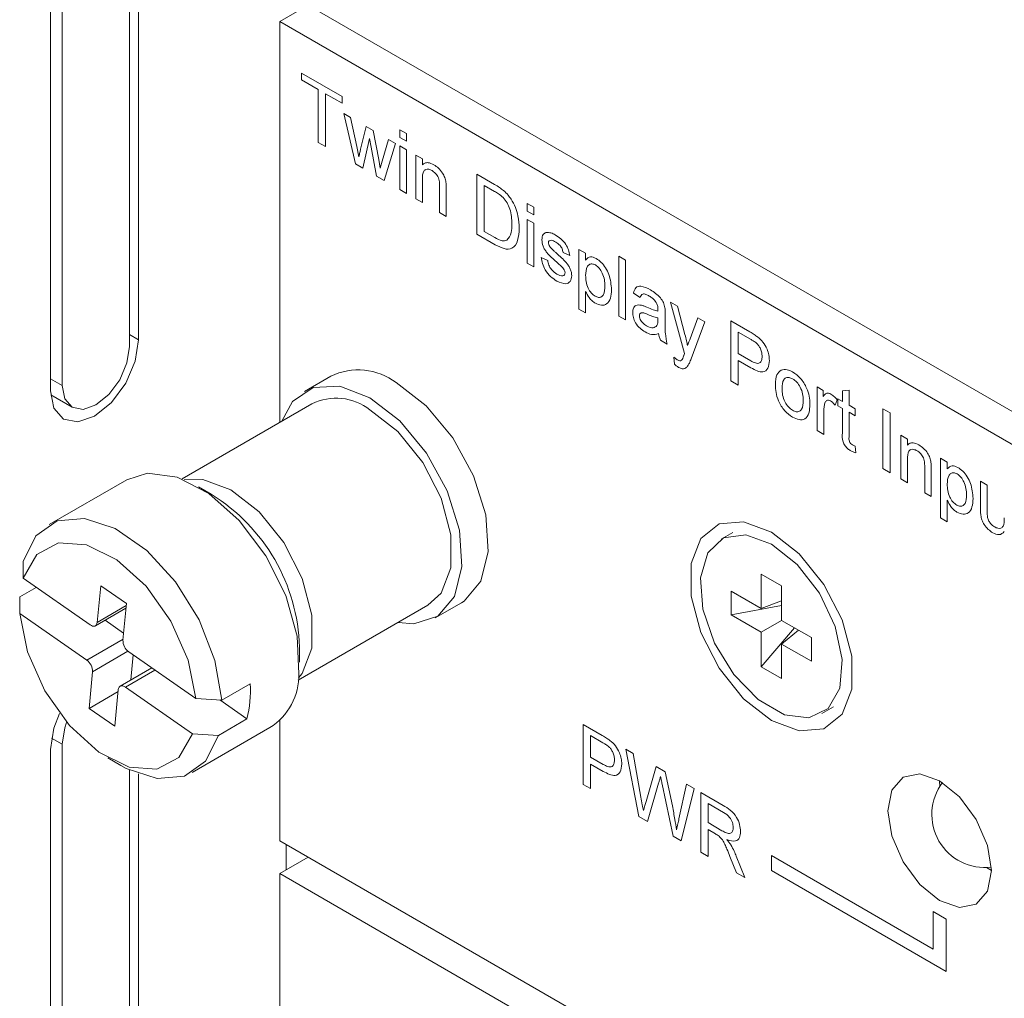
# Model space of a CAD drawing. Header units: millimetres. Extents: x 0 to 1118, y 0 to 864.
# Tile 163 of 256: x 96.53 to 103.25, y 696.83 to 703.51. Entities that reach past the tile are written whole.
import ezdxf

# ---------------------------------------------------------------- set-up
doc = ezdxf.new("R2010")
doc.units = ezdxf.units.MM

msp = doc.modelspace()

# ---------------------------------------------------------------- linework, layer by layer
at = {"color": 7, "linetype": 'Continuous', "lineweight": 15}
for p, q in [((96.7395, 704.5476), (96.7395, 700.9807)), ((96.819, 704.4525), (96.819, 701.0164)), ((97.2786, 701.2817), (97.2786, 704.1414)), ((97.3405, 701.3276), (97.3405, 704.1225)), ((98.3047, 703.7259), (120.6901, 690.803)), ((98.4992, 703.6136), (98.3047, 703.5013)), ((98.3047, 700.764), (98.3047, 703.5013)), ((98.3047, 703.5013), (123.9373, 688.7039)), ((98.6537, 701.08), (98.4741, 700.9763)), ((96.7405, 700.9517), (96.8863, 700.8676)), ((98.5237, 700.8904), (97.6371, 700.3786)), ((97.26, 700.373), (96.7297, 700.0669)), ((97.8372, 700.2736), (97.7488, 700.3246)), ((101.3993, 700.0133), (101.3197, 699.9674)), ((96.5519, 699.7002), (96.551, 699.8134)), ((101.5936, 699.7287), (101.7333, 699.6481)), ((101.5936, 699.493), (101.5936, 699.7287)), ((97.0094, 699.3815), (96.5519, 699.7002)), ((97.0815, 699.6494), (97.0579, 699.399)), ((97.2574, 699.5269), (97.0815, 699.6494)), ((101.7333, 699.6481), (101.7333, 699.4123)), ((96.6413, 699.6379), (96.5283, 699.5727)), ((101.3894, 699.6108), (101.5936, 699.493)), ((101.3894, 699.4496), (101.3894, 699.6108)), ((96.5283, 699.5727), (96.5292, 699.4595)), ((97.2338, 699.2766), (97.2574, 699.5269)), ((98.4308, 699.0037), (99.3174, 699.5156)), ((99.367, 699.4296), (99.5466, 699.5333)), ((101.3894, 699.4496), (101.7333, 699.5145)), ((101.7333, 699.5456), (101.5936, 699.493)), ((96.5292, 699.4595), (96.9868, 699.1408)), ((97.0452, 699.3755), (97.2545, 699.4964)), ((101.5936, 699.3317), (101.3894, 699.4496)), ((97.1118, 699.414), (97.2384, 699.3258)), ((101.5936, 699.3317), (101.7333, 699.4123)), ((101.7333, 699.4123), (101.9374, 699.2945)), ((101.5936, 699.0959), (101.8218, 699.3612)), ((101.5936, 699.0959), (101.5936, 699.3317)), ((101.8487, 699.3457), (101.7333, 699.2511)), ((101.7333, 699.2511), (101.7333, 699.0153)), ((101.9374, 699.1332), (101.7333, 699.2511)), ((101.9374, 699.2945), (101.9374, 699.1332)), ((97.7308, 698.8791), (97.2732, 699.1978)), ((98.4399, 699.1275), (98.4399, 699.2295)), ((97.3044, 699.1761), (97.2883, 699.0055)), ((97.0262, 699.062), (97.0026, 698.8117)), ((97.431, 699.0879), (97.2147, 698.9631)), ((101.7333, 699.0153), (101.5936, 699.0959)), ((98.1029, 698.9802), (97.9084, 698.868)), ((97.2007, 698.9261), (97.0026, 698.8117)), ((97.1784, 698.6892), (97.202, 698.9396)), ((97.2505, 698.9571), (97.7081, 698.6384)), ((97.9084, 698.868), (97.7308, 698.8791)), ((97.8945, 698.8688), (98.0802, 698.7395)), ((97.0026, 698.8117), (97.1784, 698.6892)), ((102.0071, 698.7766), (102.0867, 698.8225)), ((98.0802, 698.7395), (97.8857, 698.6273)), ((98.3047, 697.908), (98.3047, 698.7313)), ((97.7071, 698.3738), (98.2374, 698.6799)), ((97.7081, 698.6384), (97.8857, 698.6273)), ((96.7395, 698.531), (96.7395, 694.4483)), ((96.819, 698.5668), (96.819, 694.484)), ((97.1299, 698.4733), (97.2183, 698.4222)), ((97.2786, 694.7494), (97.2786, 698.3904)), ((97.3405, 694.7953), (97.3405, 698.3642)), ((98.3047, 697.908), (120.8425, 684.8972)), ((98.3481, 697.8829), (98.3481, 697.7085)), ((98.3047, 697.6835), (98.4992, 697.7957)), ((103.1336, 697.7247), (103.166, 697.7043)), ((98.3047, 697.6835), (98.3047, 695.0239)), ((98.3047, 697.6835), (123.9373, 682.8861))]:
    msp.add_line(p, q, dxfattribs=at)
at = {"color": 9, "linetype": 'Continuous', "lineweight": 0}
for p, q in [((98.4542, 703.1496), (98.7307, 702.99)), ((98.4542, 703.1025), (98.4542, 703.1496)), ((98.5676, 703.0371), (98.4542, 703.1025)), ((98.5676, 702.6759), (98.5676, 703.0371)), ((98.7307, 702.9429), (98.6174, 703.0083)), ((98.6174, 703.0083), (98.6174, 702.6471)), ((98.7307, 702.99), (98.7307, 702.9429)), ((98.7421, 702.8735), (98.7892, 702.8463)), ((98.8227, 702.5286), (98.7421, 702.8735)), ((98.7892, 702.8463), (98.8324, 702.6475)), ((98.8575, 702.6304), (98.8957, 702.7848)), ((98.8957, 702.7848), (98.9426, 702.7578)), ((98.9426, 702.7578), (98.9806, 702.5603)), ((99.1251, 702.7623), (99.1704, 702.7361)), ((99.1251, 702.71), (99.1251, 702.7623)), ((98.6174, 702.6471), (98.5676, 702.6759)), ((98.9189, 702.7026), (98.8713, 702.5006)), ((98.9295, 702.6426), (98.9189, 702.7026)), ((99.0048, 702.5484), (99.0483, 702.6967)), ((99.0483, 702.6967), (99.0956, 702.6694)), ((99.1704, 702.6838), (99.1251, 702.71)), ((99.1704, 702.7361), (99.1704, 702.6838)), ((98.8324, 702.6475), (98.8455, 702.5775)), ((98.9664, 702.4457), (98.9295, 702.6426)), ((99.0956, 702.6694), (99.0191, 702.4152)), ((99.1251, 702.6524), (99.1704, 702.6262)), ((99.1251, 702.354), (99.1251, 702.6524)), ((99.1704, 702.6262), (99.1704, 702.3279)), ((98.9806, 702.5603), (98.9914, 702.4995)), ((98.9914, 702.4995), (99.0048, 702.5484)), ((99.2339, 702.5896), (99.2792, 702.5634)), ((99.2339, 702.2912), (99.2339, 702.5896)), ((99.2792, 702.5634), (99.2792, 702.5218)), ((98.8713, 702.5006), (98.8227, 702.5286)), ((99.0191, 702.4152), (98.9664, 702.4457)), ((99.2792, 702.425), (99.2792, 702.2651)), ((99.6509, 702.4588), (99.7718, 702.389)), ((99.6509, 702.0505), (99.6509, 702.4588)), ((99.1704, 702.3279), (99.1251, 702.354)), ((99.3971, 702.197), (99.3971, 702.3752)), ((99.4424, 702.3534), (99.4424, 702.1709)), ((99.7724, 702.3415), (99.7008, 702.3829)), ((99.7008, 702.3829), (99.7008, 702.0688)), ((99.2792, 702.2651), (99.2339, 702.2912)), ((99.9954, 702.2599), (100.0407, 702.2337)), ((99.9954, 702.2076), (99.9954, 702.2599)), ((100.0407, 702.1814), (99.9954, 702.2076)), ((100.0407, 702.2337), (100.0407, 702.1814)), ((99.4424, 702.1709), (99.3971, 702.197)), ((99.9954, 702.15), (100.0407, 702.1238)), ((99.9954, 701.8516), (99.9954, 702.15)), ((100.0407, 702.1238), (100.0407, 701.8255)), ((99.7775, 701.9774), (99.6509, 702.0505)), ((99.7008, 702.0688), (99.7736, 702.0268)), ((100.3489, 701.9459), (100.3943, 701.9197)), ((100.3489, 701.5376), (100.3489, 701.9459)), ((100.0906, 701.8909), (100.1359, 701.87)), ((100.2855, 701.904), (100.2401, 701.9249)), ((100.3943, 701.9197), (100.3943, 701.8724)), ((100.6209, 701.8988), (100.6662, 701.8726)), ((100.6209, 701.4905), (100.6209, 701.8988)), ((100.6662, 701.8726), (100.6662, 701.4644)), ((100.0407, 701.8255), (99.9954, 701.8516)), ((100.3943, 701.6588), (100.3943, 701.5114)), ((100.7659, 701.6162), (100.7206, 701.6476)), ((100.3943, 701.5114), (100.3489, 701.5376)), ((100.9745, 701.5848), (101.0224, 701.5571)), ((101.0696, 701.234), (100.9745, 701.5848)), ((101.0224, 701.5571), (101.0731, 701.364)), ((100.6662, 701.4644), (100.6209, 701.4905)), ((100.8881, 701.4624), (100.8883, 701.4775)), ((100.9382, 701.5008), (100.9382, 701.4369)), ((101.1076, 701.334), (101.1603, 701.4775)), ((101.1603, 701.4775), (101.208, 701.4499)), ((101.208, 701.4499), (101.1155, 701.198)), ((101.3869, 701.4566), (101.5168, 701.3816)), ((101.3869, 701.0483), (101.3869, 701.4566)), ((97.2786, 701.3633), (97.3405, 701.3276)), ((101.5212, 701.332), (101.4368, 701.3807)), ((101.4368, 701.3807), (101.4368, 701.2341)), ((100.9518, 701.2995), (100.9065, 701.3257)), ((101.0016, 701.1615), (100.9971, 701.2097)), ((101.4368, 701.2341), (101.5221, 701.1849)), ((101.5234, 701.137), (101.4368, 701.187)), ((101.4368, 701.187), (101.4368, 701.0195)), ((96.819, 701.0164), (96.7395, 701.0623)), ((101.4368, 701.0195), (101.3869, 701.0483)), ((101.9762, 701.0065), (102.017, 700.9829)), ((101.9762, 700.7081), (101.9762, 701.0065)), ((102.017, 700.9829), (102.017, 700.9413)), ((102.1484, 700.9797), (102.1938, 700.9833)), ((102.1484, 700.9071), (102.1484, 700.9797)), ((102.1938, 700.9833), (102.1938, 700.8809)), ((102.1122, 700.9192), (102.098, 700.882)), ((102.1167, 700.9254), (102.1484, 700.9071)), ((102.1167, 700.8783), (102.1167, 700.9254)), ((102.1484, 700.86), (102.1167, 700.8783)), ((102.1484, 700.6925), (102.1484, 700.86)), ((102.1938, 700.8809), (102.2346, 700.8573)), ((102.0215, 700.8405), (102.0215, 700.682)), ((102.1938, 700.8338), (102.1938, 700.6645)), ((102.2346, 700.8102), (102.1938, 700.8338)), ((102.2346, 700.8573), (102.2346, 700.8102)), ((102.4249, 700.8574), (102.4748, 700.8286)), ((102.4249, 700.4491), (102.4249, 700.8574)), ((102.4748, 700.8286), (102.4748, 700.4203)), ((102.0215, 700.682), (101.9762, 700.7081)), ((102.5473, 700.6768), (102.5926, 700.6506)), ((102.5473, 700.3784), (102.5473, 700.6768)), ((102.2346, 700.6022), (102.2391, 700.5556)), ((102.5926, 700.6506), (102.5926, 700.609)), ((102.5926, 700.5122), (102.5926, 700.3523)), ((102.7105, 700.2842), (102.7105, 700.4624)), ((102.8193, 700.5198), (102.8646, 700.4936)), ((102.8193, 700.1115), (102.8193, 700.5198)), ((102.8646, 700.4936), (102.8646, 700.4463)), ((102.4748, 700.4203), (102.4249, 700.4491)), ((102.7558, 700.4406), (102.7558, 700.2581)), ((102.5926, 700.3523), (102.5473, 700.3784)), ((103.0912, 700.3628), (103.1366, 700.3366)), ((103.0912, 700.1789), (103.0912, 700.3628)), ((103.1366, 700.3366), (103.1366, 700.1744)), ((102.7558, 700.2581), (102.7105, 700.2842)), ((102.8646, 700.2327), (102.8646, 700.0854)), ((102.8646, 700.0854), (102.8193, 700.1115)), ((97.0579, 699.399), (97.2561, 699.5135)), ((96.9868, 699.1408), (97.2345, 699.2838)), ((97.2681, 699.2017), (97.0262, 699.062)), ((97.4519, 699.0733), (97.2505, 698.9571)), ((100.3784, 698.7012), (100.5083, 698.6262)), ((100.3784, 698.2929), (100.3784, 698.7012)), ((96.819, 698.5668), (96.7463, 698.6087)), ((100.5127, 698.5766), (100.4283, 698.6253)), ((100.4283, 698.6253), (100.4283, 698.4787)), ((100.6685, 698.5337), (100.72, 698.504)), ((100.7575, 698.0741), (100.6685, 698.5337)), ((100.4283, 698.4787), (100.5135, 698.4295)), ((100.72, 698.504), (100.7725, 698.2052)), ((100.5149, 698.3816), (100.4283, 698.4316)), ((100.4283, 698.4316), (100.4283, 698.2641)), ((100.8068, 698.1752), (100.8766, 698.4136)), ((100.8766, 698.4136), (100.9366, 698.3789)), ((100.9366, 698.3789), (100.9871, 698.1452)), ((100.4283, 698.2641), (100.3784, 698.2929)), ((100.8931, 698.3013), (100.8165, 698.04)), ((100.9914, 697.939), (100.9176, 698.2937)), ((101.0317, 698.0571), (101.0839, 698.2939)), ((101.1354, 698.2642), (101.0463, 697.9074)), ((101.0839, 698.2939), (101.1354, 698.2642)), ((101.1807, 698.238), (101.3341, 698.1495)), ((101.1807, 697.8298), (101.1807, 698.238)), ((101.3359, 698.1013), (101.2306, 698.1621)), ((101.2306, 698.1621), (101.2306, 698.0313)), ((100.8165, 698.04), (100.7575, 698.0741)), ((101.2306, 698.0313), (101.3252, 697.9766)), ((101.2816, 697.9547), (101.2306, 697.9842)), ((101.2306, 697.9842), (101.2306, 697.801)), ((101.0463, 697.9074), (100.9914, 697.939)), ((101.2306, 697.801), (101.1807, 697.8298)), ((101.4245, 697.689), (101.3804, 697.8007)), ((101.4236, 697.8022), (101.4816, 697.656)), ((102.7683, 697.1684), (101.6634, 697.8063)), ((101.6634, 697.8063), (101.6634, 697.7042)), ((101.6634, 697.7042), (102.8567, 697.0153)), ((101.4816, 697.656), (101.4245, 697.689)), ((102.8567, 697.3726), (102.7683, 697.4236)), ((102.7683, 697.4236), (102.7683, 697.1684)), ((102.8567, 697.0153), (102.8567, 697.3726))]:
    msp.add_line(p, q, dxfattribs=at)
at = {"color": 7, "linetype": 'Continuous', "lineweight": 15, "flags": 128}
for points in [[(96.7395, 700.9807), (96.7623, 700.8611), (96.8275, 700.7861), (96.925, 700.7671), (97.04, 700.8071), (97.155, 700.8999), (97.2525, 701.0314), (97.3176, 701.1816), (97.3405, 701.3276)], [(96.819, 701.0164), (96.8365, 700.9249), (96.8863, 700.8676), (96.9609, 700.8531), (97.0488, 700.8837), (97.1368, 700.9546), (97.2113, 701.0552), (97.2611, 701.1701), (97.2786, 701.2817)], [(98.3192, 700.7723), (98.392, 700.9069), (98.5327, 701.0023), (98.7155, 701.011), (98.9206, 700.9321)], [(99.1002, 701.0358), (99.3052, 700.8779), (99.488, 700.6582), (99.6288, 700.4003), (99.7123, 700.1323), (99.7294, 699.8832), (99.6784, 699.68), (99.5647, 699.5447), (99.5466, 699.5333)], [(98.9206, 700.9321), (99.1256, 700.7743), (99.3084, 700.5545), (99.4492, 700.2966), (99.5327, 700.0286), (99.5498, 699.7795), (99.4988, 699.5763), (99.3851, 699.441), (99.2211, 699.3882), (99.1128, 699.3975)], [(98.9206, 700.8511), (99.1125, 700.7012), (99.2813, 700.4912), (99.4066, 700.2464), (99.4733, 699.9964), (99.4733, 699.7713), (99.4066, 699.5983), (99.3174, 699.5156)], [(98.4362, 699.0476), (98.4245, 699.3037), (98.3467, 699.5816), (98.2103, 699.8542), (98.0287, 700.0946), (97.8197, 700.2795), (97.6037, 700.3906), (97.402, 700.4171), (97.26, 700.373)], [(96.551, 699.8134), (96.639, 699.9901), (96.7834, 700.0918), (96.9702, 700.1085), (97.1812, 700.0388), (97.3958, 699.8893), (97.5931, 699.6747), (97.7539, 699.4158), (97.8625, 699.1379), (97.9084, 698.868)], [(101.6634, 698.729), (101.8539, 698.6578), (102.0214, 698.6728), (102.1457, 698.7721), (102.2118, 698.9438), (102.2118, 699.1671), (102.1457, 699.4151), (102.0214, 699.658), (101.8539, 699.8663), (101.6634, 700.015), (101.473, 700.0862), (101.3055, 700.0712), (101.1812, 699.9719), (101.115, 699.8002), (101.115, 699.5769), (101.1812, 699.3289), (101.3055, 699.0861), (101.473, 698.8777), (101.6634, 698.729)], [(101.6634, 699.9334), (101.4878, 699.9969), (101.3359, 699.9759), (101.2283, 699.8735), (101.1794, 699.7033), (101.1958, 699.4883), (101.2755, 699.2577), (101.4075, 699.0425), (101.5741, 698.8718), (101.7528, 698.7686), (101.9193, 698.747), (102.0514, 698.8098), (102.131, 698.9485), (102.1475, 699.1444), (102.0986, 699.371), (101.9909, 699.5978), (101.839, 699.7941), (101.6634, 699.9334)], [(97.7308, 698.8791), (97.6784, 699.1417), (97.5608, 699.4075), (97.3919, 699.6451), (97.1919, 699.826), (96.9845, 699.9288), (96.7944, 699.9413), (96.6443, 699.862), (96.5519, 699.7002)], [(96.5292, 699.4595), (96.5816, 699.1969), (96.6992, 698.9311), (96.8681, 698.6936), (97.0681, 698.5126), (97.2755, 698.4098), (97.4655, 698.3973), (97.6157, 698.4767), (97.7081, 698.6384)], [(97.0094, 699.3815), (97.0181, 699.3765), (97.0266, 699.3735), (97.0346, 699.3726), (97.0419, 699.374), (97.048, 699.3775), (97.0529, 699.383), (97.0562, 699.3902), (97.0579, 699.399)], [(97.2505, 698.9571), (97.2419, 698.9621), (97.2333, 698.9651), (97.2253, 698.966), (97.2181, 698.9646), (97.2119, 698.9612), (97.2071, 698.9557), (97.2038, 698.9484), (97.202, 698.9396)], [(96.8007, 698.7763), (96.7623, 698.677), (96.7395, 698.531)], [(96.8491, 698.7155), (96.8365, 698.6784), (96.819, 698.5668)], [(97.8857, 698.6273), (97.7977, 698.4506), (97.6533, 698.3489), (97.4665, 698.3321), (97.2556, 698.4019), (97.2183, 698.4222)], [(102.8125, 697.5002), (102.9478, 697.4531), (103.0625, 697.4754), (103.1391, 697.5636), (103.166, 697.7043), (103.1391, 697.8761), (103.0625, 698.0528), (102.9478, 698.2075), (102.8125, 698.3167), (102.6772, 698.3637), (102.5625, 698.3414), (102.4858, 698.2532), (102.4589, 698.1125), (102.4858, 697.9408), (102.5625, 697.7641), (102.6772, 697.6093), (102.8125, 697.5002)], [(102.8125, 698.3167), (102.8125, 698.3166), (102.814, 698.2784)]]:
    msp.add_lwpolyline(points, dxfattribs=at)
at = {"color": 9, "linetype": 'Continuous', "lineweight": 0, "flags": 128}
msp.add_lwpolyline([(97.6522, 700.3726), (97.7798, 700.3751), (97.9718, 700.3034), (98.1638, 700.1535), (98.3326, 699.9435), (98.4579, 699.6987), (98.5245, 699.4487), (98.5245, 699.2236), (98.4579, 699.0506), (98.4331, 699.0198)], dxfattribs=at)
at = {"color": 7, "linetype": 'Continuous', "lineweight": 15}
for centre, radius, start, end in [((98.8408, 700.6935), 0.4295, 52.85792, 115.83128), ((98.6905, 700.5515), 0.3778, 52.48494, 116.20444), ((97.1713, 699.1932), 1.2691, 1.64088, 58.35373), ((97.3288, 699.2749), 0.0951, 178.99005, 234.18381), ((96.9311, 699.0637), 0.0951, 358.99243, 54.18579), ((98.0057, 699.0428), 0.4305, 302.55432, 0.63899), ((97.3219, 698.9324), 0.7824, 345.7256, 3.50197), ((103.1218, 698.087), 0.3625, 143.07769, 276.91693)]:
    msp.add_arc(centre, radius, start, end, dxfattribs=at)
at = {"color": 9, "linetype": 'Continuous', "lineweight": 0}
for points, knots in [([(98.8455, 702.5775), (98.8477, 702.5874), (98.8517, 702.605), (98.8557, 702.6227), (98.8575, 702.6304)], [0, 0, 0, 0, 0.559985, 1, 1, 1, 1]), ([(99.2792, 702.5218), (99.2845, 702.5266), (99.2951, 702.5363), (99.3219, 702.5402), (99.3443, 702.5297), (99.3579, 702.5232)], [0, 0, 0, 0, 0.280524, 0.560799, 1, 1, 1, 1]), ([(99.3453, 702.4834), (99.3377, 702.4871), (99.3225, 702.4944), (99.302, 702.4937), (99.2803, 702.476), (99.2797, 702.4461), (99.2792, 702.425)], [0, 0, 0, 0, 0.187286, 0.374365, 0.560549, 1, 1, 1, 1]), ([(99.3971, 702.3752), (99.397, 702.3858), (99.3969, 702.4068), (99.3876, 702.4412), (99.3669, 702.4687), (99.3525, 702.4785), (99.3453, 702.4834)], [0, 0, 0, 0, 0.2816815, 0.5597899, 0.7795828, 1, 1, 1, 1]), ([(99.3579, 702.5232), (99.3684, 702.5161), (99.3895, 702.502), (99.4167, 702.4706), (99.4337, 702.4352), (99.4379, 702.4142), (99.44, 702.4037)], [0, 0, 0, 0, 0.280206, 0.55997, 0.779646, 1, 1, 1, 1]), ([(99.44, 702.4037), (99.4409, 702.3941), (99.4424, 702.377), (99.4424, 702.3606), (99.4424, 702.3534)], [0, 0, 0, 0, 0.559793, 1, 1, 1, 1]), ([(99.7718, 702.389), (99.7835, 702.3822), (99.8045, 702.37), (99.8252, 702.354), (99.8343, 702.347)], [0, 0, 0, 0, 0.560109, 1, 1, 1, 1]), ([(99.8309, 702.2994), (99.8201, 702.3086), (99.8009, 702.3251), (99.7811, 702.3365), (99.7724, 702.3415)], [0, 0, 0, 0, 0.559309, 1, 1, 1, 1]), ([(99.8343, 702.347), (99.8447, 702.3375), (99.8634, 702.3205), (99.8789, 702.2981), (99.8857, 702.2882)], [0, 0, 0, 0, 0.5598488, 1, 1, 1, 1]), ([(99.8911, 702.1191), (99.8895, 702.1524), (99.8873, 702.1988), (99.8591, 702.2639), (99.8402, 702.2875), (99.8309, 702.2994)], [0, 0, 0, 0, 0.559142, 0.780027, 1, 1, 1, 1]), ([(99.8857, 702.2882), (99.8961, 702.2697), (99.9169, 702.2328), (99.937, 702.1629), (99.9395, 702.1173), (99.941, 702.0894)], [0, 0, 0, 0, 0.279771, 0.55993, 1, 1, 1, 1]), ([(99.941, 702.0894), (99.9392, 702.0606), (99.9356, 702.0032), (99.8997, 701.9472), (99.8386, 701.9451), (99.7979, 701.9666), (99.7775, 701.9774)], [0, 0, 0, 0, 0.28084, 0.559942, 0.779061, 1, 1, 1, 1]), ([(99.8571, 702.0074), (99.869, 702.0232), (99.8902, 702.0516), (99.8908, 702.0984), (99.8911, 702.1191)], [0, 0, 0, 0, 0.5574458, 1, 1, 1, 1]), ([(99.7736, 702.0268), (99.7908, 702.0169), (99.8214, 701.9993), (99.8462, 702.0049), (99.8571, 702.0074)], [0, 0, 0, 0, 0.561861, 1, 1, 1, 1]), ([(100.0951, 702.0111), (100.0968, 702.0246), (100.0998, 702.0487), (100.1163, 702.0568), (100.1235, 702.0603)], [0, 0, 0, 0, 0.558911, 1, 1, 1, 1]), ([(100.1957, 701.8598), (100.1727, 701.8798), (100.1439, 701.9048), (100.1146, 701.9445), (100.0994, 701.9746), (100.0968, 701.9966), (100.0951, 702.0111)], [0, 0, 0, 0, 0.501319, 0.626586, 0.751823, 1, 1, 1, 1]), ([(100.1235, 702.0603), (100.1346, 702.0608), (100.1545, 702.0616), (100.1769, 702.0499), (100.1867, 702.0447)], [0, 0, 0, 0, 0.5589054, 1, 1, 1, 1]), ([(100.1901, 701.9957), (100.1791, 702.0018), (100.1626, 702.0108), (100.147, 702.0065), (100.1412, 701.9992), (100.1407, 701.9932), (100.1404, 701.9903)], [0, 0, 0, 0, 0.499807, 0.749126, 0.874598, 1, 1, 1, 1]), ([(100.1867, 702.0447), (100.1994, 702.0365), (100.2248, 702.0201), (100.2587, 701.9846), (100.2796, 701.9416), (100.2835, 701.9166), (100.2855, 701.904)], [0, 0, 0, 0, 0.280728, 0.560435, 0.779441, 1, 1, 1, 1]), ([(100.1404, 701.9903), (100.1407, 701.9869), (100.1412, 701.981), (100.144, 701.9747), (100.1452, 701.9719)], [0, 0, 0, 0, 0.559175, 1, 1, 1, 1]), ([(100.1452, 701.9719), (100.1476, 701.9677), (100.152, 701.9601), (100.1576, 701.954), (100.1601, 701.9513)], [0, 0, 0, 0, 0.559066, 1, 1, 1, 1]), ([(100.1601, 701.9513), (100.1665, 701.9454), (100.1779, 701.9348), (100.1893, 701.9246), (100.1944, 701.9201)], [0, 0, 0, 0, 0.55996, 1, 1, 1, 1]), ([(100.2401, 701.9249), (100.2385, 701.9331), (100.2353, 701.9494), (100.2169, 701.9781), (100.2002, 701.989), (100.1901, 701.9957)], [0, 0, 0, 0, 0.280326, 0.560267, 1, 1, 1, 1]), ([(100.1979, 701.7295), (100.1835, 701.7386), (100.155, 701.7566), (100.1184, 701.8004), (100.0979, 701.8487), (100.093, 701.8768), (100.0906, 701.8909)], [0, 0, 0, 0, 0.280724, 0.559296, 0.779304, 1, 1, 1, 1]), ([(100.1359, 701.87), (100.1377, 701.8595), (100.1413, 701.8386), (100.1633, 701.8), (100.1851, 701.7853), (100.1984, 701.7763)], [0, 0, 0, 0, 0.281329, 0.56108, 1, 1, 1, 1]), ([(100.1944, 701.9201), (100.2179, 701.8996), (100.2473, 701.8739), (100.2783, 701.834), (100.2906, 701.8112), (100.298, 701.7875), (100.2987, 701.7731), (100.2991, 701.766)], [0, 0, 0, 0, 0.500447, 0.625382, 0.750277, 0.875066, 1, 1, 1, 1]), ([(100.3943, 701.8724), (100.4042, 701.8832), (100.4221, 701.9025), (100.4526, 701.8893), (100.4661, 701.8835)], [0, 0, 0, 0, 0.560177, 1, 1, 1, 1]), ([(100.4661, 701.8835), (100.4779, 701.8755), (100.5015, 701.8595), (100.5324, 701.8195), (100.5643, 701.7535), (100.5683, 701.7048), (100.571, 701.6707)], [0, 0, 0, 0, 0.187079, 0.37405, 0.561109, 1, 1, 1, 1]), ([(100.2382, 701.8199), (100.2304, 701.8277), (100.2165, 701.8417), (100.202, 701.8542), (100.1957, 701.8598)], [0, 0, 0, 0, 0.55976, 1, 1, 1, 1]), ([(100.2537, 701.7868), (100.2535, 701.7899), (100.2529, 701.7962), (100.2475, 701.8084), (100.2417, 701.8155), (100.2382, 701.8199)], [0, 0, 0, 0, 0.27974, 0.559823, 1, 1, 1, 1]), ([(100.461, 701.8393), (100.453, 701.8427), (100.4368, 701.8495), (100.4176, 701.8423), (100.3972, 701.8207), (100.3955, 701.7898), (100.3943, 701.7681)], [0, 0, 0, 0, 0.18631, 0.373297, 0.560515, 1, 1, 1, 1]), ([(100.5257, 701.6961), (100.5253, 701.71), (100.5244, 701.7376), (100.5115, 701.7804), (100.4887, 701.8186), (100.4703, 701.8324), (100.461, 701.8393)], [0, 0, 0, 0, 0.281285, 0.560979, 0.780949, 1, 1, 1, 1]), ([(100.2991, 701.766), (100.2969, 701.7515), (100.2925, 701.7227), (100.2546, 701.7039), (100.2194, 701.7198), (100.1979, 701.7295)], [0, 0, 0, 0, 0.279925, 0.560029, 1, 1, 1, 1]), ([(100.1984, 701.7763), (100.2053, 701.7726), (100.2191, 701.7652), (100.2375, 701.7625), (100.2509, 701.7696), (100.2528, 701.7811), (100.2537, 701.7868)], [0, 0, 0, 0, 0.281196, 0.560985, 0.781112, 1, 1, 1, 1]), ([(100.3943, 701.7681), (100.3947, 701.7543), (100.3956, 701.7268), (100.4082, 701.6838), (100.4316, 701.646), (100.45, 701.6325), (100.4592, 701.6258)], [0, 0, 0, 0, 0.2812223, 0.5607384, 0.7806338, 1, 1, 1, 1]), ([(100.4592, 701.6258), (100.4673, 701.6222), (100.4834, 701.615), (100.5033, 701.6209), (100.5234, 701.6432), (100.5248, 701.6743), (100.5257, 701.6961)], [0, 0, 0, 0, 0.186573, 0.373403, 0.560321, 1, 1, 1, 1]), ([(100.571, 701.6707), (100.5697, 701.6504), (100.5671, 701.6098), (100.5427, 701.5703), (100.5037, 701.5595), (100.4751, 701.5717), (100.4608, 701.5777)], [0, 0, 0, 0, 0.280756, 0.560286, 0.780174, 1, 1, 1, 1]), ([(100.7206, 701.6476), (100.7248, 701.6614), (100.7331, 701.689), (100.7778, 701.6994), (100.8149, 701.6805), (100.8377, 701.669)], [0, 0, 0, 0, 0.2804266, 0.5593088, 1, 1, 1, 1]), ([(100.8377, 701.669), (100.8613, 701.6539), (100.8942, 701.6328), (100.9281, 701.582), (100.9334, 701.5586), (100.936, 701.5468)], [0, 0, 0, 0, 0.559271, 0.779191, 1, 1, 1, 1]), ([(100.4608, 701.5777), (100.4534, 701.5827), (100.4386, 701.5925), (100.4143, 701.6203), (100.4019, 701.6442), (100.3943, 701.6588)], [0, 0, 0, 0, 0.280394, 0.560589, 1, 1, 1, 1]), ([(100.8295, 701.6266), (100.8218, 701.6307), (100.8064, 701.6391), (100.785, 701.6436), (100.7719, 701.6327), (100.7679, 701.6217), (100.7659, 701.6162)], [0, 0, 0, 0, 0.280883, 0.559739, 0.779507, 1, 1, 1, 1]), ([(100.8766, 701.5836), (100.8685, 701.5938), (100.8538, 701.612), (100.837, 701.6221), (100.8295, 701.6266)], [0, 0, 0, 0, 0.557841, 1, 1, 1, 1]), ([(100.7161, 701.5147), (100.7171, 701.5251), (100.719, 701.546), (100.7389, 701.5688), (100.762, 701.5662), (100.7761, 701.5646)], [0, 0, 0, 0, 0.280445, 0.560969, 1, 1, 1, 1]), ([(100.7761, 701.5646), (100.783, 701.5624), (100.7954, 701.5584), (100.8079, 701.553), (100.8134, 701.5507)], [0, 0, 0, 0, 0.55993, 1, 1, 1, 1]), ([(100.8134, 701.5507), (100.8276, 701.5446), (100.8528, 701.5336), (100.8773, 701.5274), (100.8881, 701.5247)], [0, 0, 0, 0, 0.5601955, 1, 1, 1, 1]), ([(100.8883, 701.5368), (100.8882, 701.5452), (100.8879, 701.5603), (100.8801, 701.5765), (100.8766, 701.5836)], [0, 0, 0, 0, 0.561924, 1, 1, 1, 1]), ([(100.8881, 701.5247), (100.8881, 701.5257), (100.8882, 701.5277), (100.8882, 701.5317), (100.8883, 701.5348), (100.8883, 701.5368)], [0, 0, 0, 0, 0.250084, 0.500177, 1, 1, 1, 1]), ([(100.936, 701.5468), (100.9368, 701.538), (100.9382, 701.5223), (100.9382, 701.5074), (100.9382, 701.5008)], [0, 0, 0, 0, 0.559819, 1, 1, 1, 1]), ([(100.8006, 701.3815), (100.7888, 701.3891), (100.7652, 701.4043), (100.7359, 701.4411), (100.7185, 701.4811), (100.7169, 701.5035), (100.7161, 701.5147)], [0, 0, 0, 0, 0.280794, 0.559687, 0.779694, 1, 1, 1, 1]), ([(100.8201, 701.5006), (100.8072, 701.5065), (100.7911, 701.5138), (100.7739, 701.5132), (100.767, 701.5093), (100.7623, 701.502), (100.7617, 701.495), (100.7614, 701.4914)], [0, 0, 0, 0, 0.500273, 0.625306, 0.750272, 0.875149, 1, 1, 1, 1]), ([(100.7614, 701.4914), (100.7619, 701.4863), (100.7629, 701.4759), (100.7709, 701.4593), (100.7864, 701.4385), (100.8009, 701.4292), (100.811, 701.4227)], [0, 0, 0, 0, 0.186553, 0.373486, 0.560592, 1, 1, 1, 1]), ([(100.8883, 701.4775), (100.8758, 701.4807), (100.8534, 701.4863), (100.8303, 701.4962), (100.8201, 701.5006)], [0, 0, 0, 0, 0.5597842, 1, 1, 1, 1]), ([(100.811, 701.4227), (100.8269, 701.4157), (100.8554, 701.4034), (100.8735, 701.4183), (100.8814, 701.4249)], [0, 0, 0, 0, 0.559766, 1, 1, 1, 1]), ([(100.8814, 701.4249), (100.8837, 701.431), (100.8879, 701.442), (100.8881, 701.4561), (100.8881, 701.4624)], [0, 0, 0, 0, 0.559003, 1, 1, 1, 1]), ([(100.9382, 701.4369), (100.9383, 701.4259), (100.9384, 701.4039), (100.9383, 701.36), (100.9464, 701.3236), (100.9518, 701.2995)], [0, 0, 0, 0, 0.2513082, 0.5026603, 1, 1, 1, 1]), ([(100.8929, 701.3702), (100.8774, 701.3658), (100.8498, 701.358), (100.8157, 701.3743), (100.8006, 701.3815)], [0, 0, 0, 0, 0.559973, 1, 1, 1, 1]), ([(100.9065, 701.3257), (100.9029, 701.3341), (100.8964, 701.3491), (100.894, 701.3637), (100.8929, 701.3702)], [0, 0, 0, 0, 0.5596777, 1, 1, 1, 1]), ([(101.0731, 701.364), (101.0768, 701.3498), (101.0833, 701.3244), (101.0885, 701.2994), (101.0907, 701.2883)], [0, 0, 0, 0, 0.559959, 1, 1, 1, 1]), ([(101.0907, 701.2883), (101.0939, 701.2969), (101.0995, 701.3121), (101.1051, 701.3274), (101.1076, 701.334)], [0, 0, 0, 0, 0.559991, 1, 1, 1, 1]), ([(101.5168, 701.3816), (101.5266, 701.3759), (101.5442, 701.3657), (101.5616, 701.3531), (101.5692, 701.3475)], [0, 0, 0, 0, 0.560026, 1, 1, 1, 1]), ([(101.5619, 701.3048), (101.5544, 701.3105), (101.5409, 701.3207), (101.5272, 701.3285), (101.5212, 701.332)], [0, 0, 0, 0, 0.5595926, 1, 1, 1, 1]), ([(101.5692, 701.3475), (101.582, 701.3365), (101.6076, 701.3145), (101.6339, 701.2679), (101.6476, 701.2242), (101.6491, 701.1997), (101.6498, 701.1875)], [0, 0, 0, 0, 0.280013, 0.558902, 0.779394, 1, 1, 1, 1]), ([(101.6, 701.2146), (101.5995, 701.223), (101.5986, 701.2399), (101.5899, 701.2657), (101.5774, 701.2886), (101.5671, 701.2994), (101.5619, 701.3048)], [0, 0, 0, 0, 0.2802533, 0.5600691, 0.780152, 1, 1, 1, 1]), ([(100.9971, 701.2097), (101.0013, 701.206), (101.0088, 701.1994), (101.0165, 701.1944), (101.0198, 701.1922)], [0, 0, 0, 0, 0.560179, 1, 1, 1, 1]), ([(101.054, 701.1936), (101.0565, 701.1989), (101.0611, 701.2085), (101.0646, 701.2192), (101.0661, 701.2239)], [0, 0, 0, 0, 0.559722, 1, 1, 1, 1]), ([(101.0661, 701.2239), (101.0664, 701.2247), (101.067, 701.2264), (101.0682, 701.2298), (101.069, 701.2323), (101.0696, 701.234)], [0, 0, 0, 0, 0.249888, 0.499961, 1, 1, 1, 1]), ([(101.1155, 701.198), (101.1114, 701.1883), (101.1042, 701.171), (101.0952, 701.1557), (101.0912, 701.1489)], [0, 0, 0, 0, 0.560082, 1, 1, 1, 1]), ([(101.5221, 701.1849), (101.5329, 701.1791), (101.5545, 701.1675), (101.5835, 701.1655), (101.5982, 701.1861), (101.5994, 701.2051), (101.6, 701.2146)], [0, 0, 0, 0, 0.281435, 0.559748, 0.779357, 1, 1, 1, 1]), ([(101.0294, 701.1396), (101.0241, 701.143), (101.0147, 701.1493), (101.0056, 701.1577), (101.0016, 701.1615)], [0, 0, 0, 0, 0.559688, 1, 1, 1, 1]), ([(101.0198, 701.1922), (101.0237, 701.1902), (101.0313, 701.1861), (101.0444, 701.1843), (101.0503, 701.1901), (101.054, 701.1936)], [0, 0, 0, 0, 0.281156, 0.561512, 1, 1, 1, 1]), ([(101.0912, 701.1489), (101.0874, 701.1441), (101.0797, 701.1345), (101.0596, 701.1261), (101.0408, 701.1345), (101.0294, 701.1396)], [0, 0, 0, 0, 0.281303, 0.561858, 1, 1, 1, 1]), ([(101.6498, 701.1875), (101.6479, 701.1681), (101.6442, 701.1296), (101.5991, 701.0967), (101.5521, 701.1217), (101.5234, 701.137)], [0, 0, 0, 0, 0.280751, 0.559711, 1, 1, 1, 1]), ([(101.6906, 701.0222), (101.6916, 701.0472), (101.6935, 701.0919), (101.7185, 701.1123), (101.7295, 701.1213)], [0, 0, 0, 0, 0.5609569, 1, 1, 1, 1]), ([(101.7295, 701.1213), (101.7429, 701.1243), (101.7669, 701.1297), (101.7958, 701.115), (101.8086, 701.1085)], [0, 0, 0, 0, 0.559046, 1, 1, 1, 1]), ([(101.8086, 701.0614), (101.8003, 701.0653), (101.7837, 701.0732), (101.762, 701.0702), (101.7391, 701.0503), (101.7373, 701.0185), (101.7359, 700.9962)], [0, 0, 0, 0, 0.187123, 0.374026, 0.561101, 1, 1, 1, 1]), ([(101.8086, 701.1085), (101.8272, 701.0954), (101.8643, 701.0693), (101.9047, 701.0041), (101.924, 700.942), (101.9256, 700.9075), (101.9263, 700.8903)], [0, 0, 0, 0, 0.279556, 0.558594, 0.778992, 1, 1, 1, 1]), ([(101.881, 700.914), (101.8804, 700.9285), (101.8794, 700.9575), (101.8634, 701.0029), (101.8376, 701.041), (101.8183, 701.0546), (101.8086, 701.0614)], [0, 0, 0, 0, 0.281067, 0.560314, 0.780162, 1, 1, 1, 1]), ([(101.8086, 700.7996), (101.7896, 700.8129), (101.7518, 700.8394), (101.7106, 700.9065), (101.6928, 700.9696), (101.6913, 701.0046), (101.6906, 701.0222)], [0, 0, 0, 0, 0.279627, 0.558369, 0.778857, 1, 1, 1, 1]), ([(101.7359, 700.9962), (101.7365, 700.9815), (101.7376, 700.9521), (101.7528, 700.906), (101.7792, 700.8674), (101.7988, 700.8536), (101.8086, 700.8468)], [0, 0, 0, 0, 0.281128, 0.560394, 0.78014, 1, 1, 1, 1]), ([(102.017, 700.9413), (102.0238, 700.9507), (102.0332, 700.9638), (102.0543, 700.9651), (102.0646, 700.9602), (102.0697, 700.9577)], [0, 0, 0, 0, 0.55959, 0.779776, 1, 1, 1, 1]), ([(102.0697, 700.9577), (102.0781, 700.952), (102.093, 700.9417), (102.1063, 700.9261), (102.1122, 700.9192)], [0, 0, 0, 0, 0.55955, 1, 1, 1, 1]), ([(101.8086, 700.8468), (101.817, 700.8428), (101.8338, 700.8348), (101.8554, 700.8385), (101.8781, 700.8592), (101.8798, 700.8914), (101.881, 700.914)], [0, 0, 0, 0, 0.187049, 0.373942, 0.560987, 1, 1, 1, 1]), ([(101.9263, 700.8903), (101.9257, 700.8684), (101.9244, 700.8248), (101.8968, 700.7849), (101.8537, 700.7788), (101.8237, 700.7927), (101.8086, 700.7996)], [0, 0, 0, 0, 0.281035, 0.55952, 0.779596, 1, 1, 1, 1]), ([(102.0285, 700.8962), (102.0262, 700.8865), (102.0221, 700.8692), (102.0217, 700.8493), (102.0215, 700.8405)], [0, 0, 0, 0, 0.559889, 1, 1, 1, 1]), ([(102.068, 700.9116), (102.0628, 700.9139), (102.0525, 700.9184), (102.037, 700.9142), (102.0317, 700.903), (102.0285, 700.8962)], [0, 0, 0, 0, 0.280297, 0.560912, 1, 1, 1, 1]), ([(102.098, 700.882), (102.0928, 700.8888), (102.0836, 700.9009), (102.0727, 700.9084), (102.068, 700.9116)], [0, 0, 0, 0, 0.560061, 1, 1, 1, 1]), ([(102.2071, 700.5696), (102.2, 700.574), (102.1858, 700.5828), (102.1654, 700.6041), (102.1458, 700.6453), (102.1473, 700.673), (102.1484, 700.6925)], [0, 0, 0, 0, 0.187442, 0.37381, 0.559455, 1, 1, 1, 1]), ([(102.1938, 700.6645), (102.1932, 700.655), (102.1925, 700.6431), (102.1995, 700.6272), (102.2064, 700.6176), (102.2126, 700.6137), (102.2168, 700.6111)], [0, 0, 0, 0, 0.499593, 0.625235, 0.750281, 1, 1, 1, 1]), ([(102.2168, 700.6111), (102.2201, 700.6093), (102.226, 700.6061), (102.232, 700.6034), (102.2346, 700.6022)], [0, 0, 0, 0, 0.560005, 1, 1, 1, 1]), ([(102.5926, 700.609), (102.5979, 700.6138), (102.6086, 700.6235), (102.6354, 700.6274), (102.6577, 700.6169), (102.6713, 700.6104)], [0, 0, 0, 0, 0.280551, 0.560816, 1, 1, 1, 1]), ([(102.6713, 700.6104), (102.6819, 700.6033), (102.7029, 700.5892), (102.7301, 700.5578), (102.7471, 700.5224), (102.7514, 700.5014), (102.7535, 700.4909)], [0, 0, 0, 0, 0.280209, 0.559977, 0.779628, 1, 1, 1, 1]), ([(102.2391, 700.5556), (102.2332, 700.5577), (102.2226, 700.5613), (102.2119, 700.5671), (102.2071, 700.5696)], [0, 0, 0, 0, 0.559991, 1, 1, 1, 1]), ([(102.6587, 700.5706), (102.6511, 700.5743), (102.636, 700.5815), (102.6154, 700.5808), (102.5938, 700.5632), (102.5931, 700.5333), (102.5926, 700.5122)], [0, 0, 0, 0, 0.187285, 0.374362, 0.560545, 1, 1, 1, 1]), ([(102.7105, 700.4624), (102.7104, 700.473), (102.7103, 700.494), (102.701, 700.5284), (102.6803, 700.5559), (102.6659, 700.5657), (102.6587, 700.5706)], [0, 0, 0, 0, 0.2816815, 0.5597899, 0.7795828, 1, 1, 1, 1]), ([(102.7535, 700.4909), (102.7543, 700.4813), (102.7558, 700.4642), (102.7558, 700.4478), (102.7558, 700.4406)], [0, 0, 0, 0, 0.5597887, 1, 1, 1, 1]), ([(102.8646, 700.4463), (102.8746, 700.4571), (102.8924, 700.4764), (102.923, 700.4632), (102.9364, 700.4574)], [0, 0, 0, 0, 0.560145, 1, 1, 1, 1]), ([(102.9364, 700.4574), (102.9482, 700.4494), (102.9718, 700.4334), (103.0027, 700.3934), (103.0346, 700.3274), (103.0386, 700.2787), (103.0414, 700.2446)], [0, 0, 0, 0, 0.187081, 0.374054, 0.561098, 1, 1, 1, 1]), ([(102.9314, 700.4132), (102.9233, 700.4166), (102.9072, 700.4234), (102.888, 700.4162), (102.8675, 700.3946), (102.8658, 700.3637), (102.8646, 700.342)], [0, 0, 0, 0, 0.186312, 0.373268, 0.560511, 1, 1, 1, 1]), ([(102.9961, 700.27), (102.9956, 700.2839), (102.9947, 700.3115), (102.9819, 700.3543), (102.959, 700.3925), (102.9406, 700.4063), (102.9314, 700.4132)], [0, 0, 0, 0, 0.2812814, 0.5609507, 0.7809137, 1, 1, 1, 1]), ([(102.8646, 700.342), (102.865, 700.3282), (102.8659, 700.3007), (102.8785, 700.2577), (102.9019, 700.2199), (102.9203, 700.2064), (102.9295, 700.1997)], [0, 0, 0, 0, 0.2812252, 0.5607402, 0.7806347, 1, 1, 1, 1]), ([(102.9295, 700.1997), (102.9376, 700.1961), (102.9538, 700.1889), (102.9736, 700.1948), (102.9938, 700.2171), (102.9951, 700.2482), (102.9961, 700.27)], [0, 0, 0, 0, 0.186573, 0.373403, 0.560321, 1, 1, 1, 1]), ([(102.9311, 700.1516), (102.9237, 700.1566), (102.9089, 700.1664), (102.8846, 700.1942), (102.8722, 700.2181), (102.8646, 700.2327)], [0, 0, 0, 0, 0.280333, 0.560533, 1, 1, 1, 1]), ([(103.0414, 700.2446), (103.0401, 700.2243), (103.0374, 700.1837), (103.013, 700.1442), (102.974, 700.1334), (102.9454, 700.1456), (102.9311, 700.1516)], [0, 0, 0, 0, 0.280748, 0.560271, 0.780153, 1, 1, 1, 1]), ([(103.0938, 700.1304), (103.0929, 700.1397), (103.0912, 700.1562), (103.0912, 700.1719), (103.0912, 700.1789)], [0, 0, 0, 0, 0.559841, 1, 1, 1, 1]), ([(103.1759, 700.0103), (103.1653, 700.0175), (103.1442, 700.0319), (103.1173, 700.0636), (103.1, 700.0988), (103.0959, 700.1199), (103.0938, 700.1304)], [0, 0, 0, 0, 0.280274, 0.560175, 0.779605, 1, 1, 1, 1]), ([(103.1366, 700.1744), (103.1366, 700.17), (103.1366, 700.1612), (103.1369, 700.1436), (103.1383, 700.1297), (103.1392, 700.1205)], [0, 0, 0, 0, 0.250411, 0.500859, 1, 1, 1, 1]), ([(103.1392, 700.1205), (103.1412, 700.1126), (103.1452, 700.0967), (103.1623, 700.0688), (103.1783, 700.0574), (103.1881, 700.0504)], [0, 0, 0, 0, 0.280862, 0.561176, 1, 1, 1, 1]), ([(103.1881, 700.0504), (103.1958, 700.0469), (103.2112, 700.0397), (103.2321, 700.0409), (103.2539, 700.0594), (103.2542, 700.0903), (103.2544, 700.1119)], [0, 0, 0, 0, 0.187095, 0.374248, 0.560825, 1, 1, 1, 1]), ([(103.2544, 700.019), (103.2431, 700.0085), (103.2228, 699.9898), (103.1902, 700.0041), (103.1759, 700.0103)], [0, 0, 0, 0, 0.559443, 1, 1, 1, 1]), ([(100.5083, 698.6262), (100.5181, 698.6205), (100.5357, 698.6103), (100.553, 698.5977), (100.5607, 698.5921)], [0, 0, 0, 0, 0.5601263, 1, 1, 1, 1]), ([(100.5534, 698.5495), (100.5458, 698.5551), (100.5323, 698.5653), (100.5187, 698.5731), (100.5127, 698.5766)], [0, 0, 0, 0, 0.5595925, 1, 1, 1, 1]), ([(100.5607, 698.5921), (100.5735, 698.5811), (100.5991, 698.5591), (100.6254, 698.5125), (100.6391, 698.4689), (100.6406, 698.4443), (100.6413, 698.4321)], [0, 0, 0, 0, 0.280008, 0.558919, 0.779392, 1, 1, 1, 1]), ([(100.5914, 698.4592), (100.591, 698.4676), (100.5901, 698.4845), (100.5814, 698.5103), (100.5689, 698.5332), (100.5586, 698.544), (100.5534, 698.5495)], [0, 0, 0, 0, 0.280273, 0.560098, 0.780143, 1, 1, 1, 1]), ([(100.5135, 698.4295), (100.5244, 698.4237), (100.5459, 698.4121), (100.575, 698.4101), (100.5897, 698.4307), (100.5909, 698.4497), (100.5914, 698.4592)], [0, 0, 0, 0, 0.28139, 0.559745, 0.779355, 1, 1, 1, 1]), ([(100.6413, 698.4321), (100.6394, 698.4127), (100.6357, 698.3742), (100.5906, 698.3413), (100.5436, 698.3663), (100.5149, 698.3816)], [0, 0, 0, 0, 0.280743, 0.559695, 1, 1, 1, 1]), ([(100.9065, 698.347), (100.904, 698.3385), (100.8995, 698.3232), (100.895, 698.308), (100.8931, 698.3013)], [0, 0, 0, 0, 0.559991, 1, 1, 1, 1]), ([(100.9176, 698.2937), (100.9155, 698.3036), (100.9118, 698.3214), (100.9081, 698.3392), (100.9065, 698.347)], [0, 0, 0, 0, 0.560007, 1, 1, 1, 1]), ([(100.7725, 698.2052), (100.7755, 698.188), (100.7809, 698.1573), (100.7863, 698.1267), (100.7886, 698.1132)], [0, 0, 0, 0, 0.560005, 1, 1, 1, 1]), ([(100.7886, 698.1132), (100.792, 698.1248), (100.7981, 698.1454), (100.8041, 698.1661), (100.8068, 698.1752)], [0, 0, 0, 0, 0.560004, 1, 1, 1, 1]), ([(100.9871, 698.1452), (100.993, 698.1146), (101.0035, 698.06), (101.0116, 698.0061), (101.0152, 697.9824)], [0, 0, 0, 0, 0.560003, 1, 1, 1, 1]), ([(101.3341, 698.1495), (101.3504, 698.1399), (101.3828, 698.1208), (101.4263, 698.0734), (101.4488, 698.0173), (101.4514, 697.9864), (101.4527, 697.9709)], [0, 0, 0, 0, 0.281657, 0.55921, 0.779408, 1, 1, 1, 1]), ([(101.4028, 697.9985), (101.4017, 698.0098), (101.3996, 698.0324), (101.375, 698.076), (101.3508, 698.0917), (101.3359, 698.1013)], [0, 0, 0, 0, 0.280396, 0.559965, 1, 1, 1, 1]), ([(101.0152, 697.9824), (101.0183, 697.9963), (101.0239, 698.0212), (101.0293, 698.0461), (101.0317, 698.0571)], [0, 0, 0, 0, 0.560008, 1, 1, 1, 1]), ([(101.3252, 697.9766), (101.3355, 697.9709), (101.356, 697.9595), (101.3843, 697.9547), (101.4001, 697.9721), (101.4019, 697.9897), (101.4028, 697.9985)], [0, 0, 0, 0, 0.281563, 0.560225, 0.779872, 1, 1, 1, 1]), ([(101.4527, 697.9709), (101.4512, 697.9559), (101.4483, 697.9257), (101.4157, 697.8974), (101.3804, 697.9085), (101.3589, 697.9153)], [0, 0, 0, 0, 0.280518, 0.560492, 1, 1, 1, 1]), ([(101.3062, 697.9386), (101.3016, 697.9419), (101.2935, 697.9479), (101.2852, 697.9526), (101.2816, 697.9547)], [0, 0, 0, 0, 0.559711, 1, 1, 1, 1]), ([(101.3804, 697.8007), (101.3737, 697.8173), (101.3627, 697.8446), (101.346, 697.8822), (101.3298, 697.9144), (101.314, 697.9306), (101.3062, 697.9386)], [0, 0, 0, 0, 0.340599, 0.560979, 0.78076, 1, 1, 1, 1]), ([(101.3589, 697.9153), (101.3644, 697.909), (101.3741, 697.8978), (101.3826, 697.885), (101.3864, 697.8793)], [0, 0, 0, 0, 0.560155, 1, 1, 1, 1]), ([(101.3864, 697.8793), (101.3943, 697.8652), (101.4084, 697.84), (101.419, 697.8138), (101.4236, 697.8022)], [0, 0, 0, 0, 0.559796, 1, 1, 1, 1])]:
    msp.add_open_spline(points, degree=3, knots=knots, dxfattribs=at)

doc.saveas('drawing.dxf')
